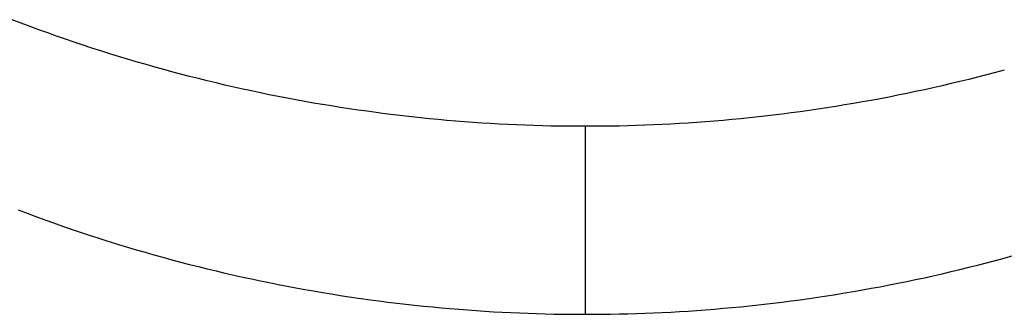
# Model space of a CAD drawing. Extents: x 0 to 594, y 0 to 420.
# Tile 40 of 157: x 73.658 to 74.4, y 288.527 to 288.749. Entities that reach past the tile are written whole.
import ezdxf

# ---------------------------------------------------------------- set-up
doc = ezdxf.new("R2010")
doc.units = 0
doc.header["$LTSCALE"] = 32.67
doc.layers.get('0').update_dxf_attribs({"linetype": 'CONTINUOUS'})

msp = doc.modelspace()

# ---------------------------------------------------------------- linework, layer by layer
at = {"color": 7, "linetype": 'CONTINUOUS'}
for p, q in [((73.65901, 288.74652), (73.65233, 288.74907)), ((73.66568, 288.74401), (73.65901, 288.74652)), ((73.67235, 288.74156), (73.66568, 288.74401)), ((73.67901, 288.73914), (73.67235, 288.74156)), ((73.68568, 288.73678), (73.67901, 288.73914)), ((73.69235, 288.73446), (73.68568, 288.73678)), ((73.69901, 288.73218), (73.69235, 288.73446)), ((73.70567, 288.72995), (73.69901, 288.73218)), ((73.71234, 288.72775), (73.70567, 288.72995)), ((73.719, 288.72561), (73.71234, 288.72775)), ((73.72567, 288.7235), (73.719, 288.72561)), ((73.73234, 288.72144), (73.72567, 288.7235)), ((73.73901, 288.71942), (73.73234, 288.72144)), ((73.74568, 288.71744), (73.73901, 288.71942)), ((73.75236, 288.7155), (73.74568, 288.71744)), ((73.75903, 288.71361), (73.75236, 288.7155)), ((73.76572, 288.71175), (73.75903, 288.71361)), ((73.7724, 288.70994), (73.76572, 288.71175)), ((73.77909, 288.70816), (73.7724, 288.70994)), ((73.78578, 288.70643), (73.77909, 288.70816)), ((74.39282, 288.70934), (74.38612, 288.70758)), ((74.3995, 288.71114), (74.39282, 288.70934)), ((73.79247, 288.70473), (73.78578, 288.70643)), ((73.79915, 288.70308), (73.79247, 288.70473)), ((73.80583, 288.70147), (73.79915, 288.70308)), ((73.81251, 288.6999), (73.80583, 288.70147)), ((74.35939, 288.70095), (74.35271, 288.69939)), ((74.36607, 288.70254), (74.35939, 288.70095)), ((74.37275, 288.70418), (74.36607, 288.70254)), ((74.37943, 288.70586), (74.37275, 288.70418)), ((74.38612, 288.70758), (74.37943, 288.70586)), ((73.81919, 288.69838), (73.81251, 288.6999)), ((73.82586, 288.69689), (73.81919, 288.69838)), ((73.83254, 288.69544), (73.82586, 288.69689)), ((73.83921, 288.69403), (73.83254, 288.69544)), ((73.84588, 288.69266), (73.83921, 288.69403)), ((74.32601, 288.69357), (74.31934, 288.69222)), ((74.33269, 288.69497), (74.32601, 288.69357)), ((74.33936, 288.6964), (74.33269, 288.69497)), ((74.34604, 288.69788), (74.33936, 288.6964)), ((74.35271, 288.69939), (74.34604, 288.69788)), ((73.85256, 288.69133), (73.84588, 288.69266)), ((73.85924, 288.69004), (73.85256, 288.69133)), ((73.86592, 288.68879), (73.85924, 288.69004)), ((73.8726, 288.68758), (73.86592, 288.68879)), ((73.87929, 288.6864), (73.8726, 288.68758)), ((73.88598, 288.68526), (73.87929, 288.6864)), ((74.28593, 288.68602), (74.27924, 288.6849)), ((74.29262, 288.68718), (74.28593, 288.68602)), ((74.2993, 288.68839), (74.29262, 288.68718)), ((74.30598, 288.68962), (74.2993, 288.68839)), ((74.31266, 288.6909), (74.30598, 288.68962)), ((74.31934, 288.69222), (74.31266, 288.6909)), ((73.89268, 288.68416), (73.88598, 288.68526)), ((73.89938, 288.6831), (73.89268, 288.68416)), ((73.90609, 288.68208), (73.89938, 288.6831)), ((73.91281, 288.68109), (73.90609, 288.68208)), ((73.91954, 288.68014), (73.91281, 288.68109)), ((73.92627, 288.67923), (73.91954, 288.68014)), ((73.93301, 288.67835), (73.92627, 288.67923)), ((73.93975, 288.67751), (73.93301, 288.67835)), ((74.23894, 288.67893), (74.2322, 288.67807)), ((74.24567, 288.67983), (74.23894, 288.67893)), ((74.2524, 288.68077), (74.24567, 288.67983)), ((74.25912, 288.68175), (74.2524, 288.68077)), ((74.26583, 288.68276), (74.25912, 288.68175)), ((74.27254, 288.68381), (74.26583, 288.68276)), ((74.27924, 288.6849), (74.27254, 288.68381)), ((73.94646, 288.67672), (73.93975, 288.67751)), ((73.95315, 288.67596), (73.94646, 288.67672)), ((73.95983, 288.67525), (73.95315, 288.67596)), ((73.96648, 288.67457), (73.95983, 288.67525)), ((73.97312, 288.67393), (73.96648, 288.67457)), ((73.97974, 288.67333), (73.97312, 288.67393)), ((73.98634, 288.67277), (73.97974, 288.67333)), ((73.99293, 288.67225), (73.98634, 288.67277)), ((73.9995, 288.67177), (73.99293, 288.67225)), ((74.00605, 288.67132), (73.9995, 288.67177)), ((74.01259, 288.67091), (74.00605, 288.67132)), ((74.01912, 288.67054), (74.01259, 288.67091)), ((74.15486, 288.67091), (74.14834, 288.67054)), ((74.1614, 288.67132), (74.15486, 288.67091)), ((74.16796, 288.67177), (74.1614, 288.67132)), ((74.17453, 288.67225), (74.16796, 288.67177)), ((74.18112, 288.67277), (74.17453, 288.67225)), ((74.18772, 288.67333), (74.18112, 288.67277)), ((74.19434, 288.67393), (74.18772, 288.67333)), ((74.20098, 288.67457), (74.19434, 288.67393)), ((74.20763, 288.67525), (74.20098, 288.67457)), ((74.21431, 288.67596), (74.20763, 288.67525)), ((74.21877, 288.67646), (74.21431, 288.67596)), ((74.22547, 288.67725), (74.21877, 288.67646)), ((74.2322, 288.67807), (74.22547, 288.67725)), ((74.02563, 288.67021), (74.01912, 288.67054)), ((74.03213, 288.66991), (74.02563, 288.67021)), ((74.03862, 288.66965), (74.03213, 288.66991)), ((74.04509, 288.66943), (74.03862, 288.66965)), ((74.05156, 288.66924), (74.04509, 288.66943)), ((74.05801, 288.66909), (74.05156, 288.66924)), ((74.06445, 288.66898), (74.05801, 288.66909)), ((74.07088, 288.6689), (74.06445, 288.66898)), ((74.0773, 288.66886), (74.07088, 288.6689)), ((74.08372, 288.66885), (74.0773, 288.66886)), ((74.11589, 288.66924), (74.10944, 288.66909)), ((74.12236, 288.66943), (74.11589, 288.66924)), ((74.12883, 288.66965), (74.12236, 288.66943)), ((74.13532, 288.66991), (74.12883, 288.66965)), ((74.14182, 288.67021), (74.13532, 288.66991)), ((74.14834, 288.67054), (74.14182, 288.67021)), ((73.65678, 288.60594), (73.66345, 288.60342)), ((73.66345, 288.60342), (73.67012, 288.60095)), ((73.67012, 288.60095), (73.67679, 288.59852)), ((73.67679, 288.59852), (73.68346, 288.59614)), ((73.68346, 288.59614), (73.69012, 288.5938)), ((73.69012, 288.5938), (73.69679, 288.59151)), ((73.69679, 288.59151), (73.70345, 288.58926)), ((73.70345, 288.58926), (73.71012, 288.58706)), ((73.71012, 288.58706), (73.71678, 288.5849)), ((73.71678, 288.5849), (73.72345, 288.58278)), ((73.72345, 288.58278), (73.73012, 288.5807)), ((73.73901, 288.578), (73.74568, 288.57602)), ((73.74568, 288.57602), (73.75236, 288.57408)), ((73.75236, 288.57408), (73.75903, 288.57219)), ((73.75903, 288.57219), (73.76572, 288.57033)), ((73.76572, 288.57033), (73.7724, 288.56851)), ((73.7724, 288.56851), (73.77909, 288.56674)), ((74.38612, 288.56616), (74.39282, 288.56792)), ((74.39282, 288.56792), (74.3995, 288.56972)), ((74.3995, 288.56972), (74.40619, 288.57157)), ((73.77909, 288.56674), (73.78578, 288.565)), ((73.78578, 288.565), (73.79247, 288.56331)), ((73.79247, 288.56331), (73.79915, 288.56166)), ((73.79915, 288.56166), (73.80583, 288.56005)), ((73.80583, 288.56005), (73.81251, 288.55848)), ((74.35939, 288.55953), (74.36607, 288.56112)), ((74.36607, 288.56112), (74.37275, 288.56276)), ((74.37275, 288.56276), (74.37943, 288.56444)), ((74.37943, 288.56444), (74.38612, 288.56616)), ((73.81251, 288.55848), (73.81919, 288.55695)), ((73.81919, 288.55695), (73.82586, 288.55547)), ((73.82586, 288.55547), (73.83254, 288.55402)), ((73.83254, 288.55402), (73.83921, 288.55261)), ((73.83921, 288.55261), (73.84588, 288.55124)), ((74.32601, 288.55215), (74.33269, 288.55355)), ((74.33269, 288.55355), (74.33936, 288.55498)), ((74.33936, 288.55498), (74.34604, 288.55646)), ((74.34604, 288.55646), (74.35271, 288.55797)), ((74.35271, 288.55797), (74.35939, 288.55953)), ((73.84588, 288.55124), (73.85256, 288.54991)), ((73.85256, 288.54991), (73.85924, 288.54862)), ((73.85924, 288.54862), (73.86592, 288.54737)), ((73.86592, 288.54737), (73.8726, 288.54616)), ((73.8726, 288.54616), (73.87929, 288.54498)), ((73.87929, 288.54498), (73.88598, 288.54384)), ((74.28593, 288.5446), (74.29262, 288.54576)), ((74.29262, 288.54576), (74.2993, 288.54696)), ((74.2993, 288.54696), (74.30598, 288.5482)), ((74.30598, 288.5482), (74.31266, 288.54948)), ((74.31266, 288.54948), (74.31934, 288.5508)), ((74.31934, 288.5508), (74.32601, 288.55215)), ((73.88598, 288.54384), (73.89268, 288.54274)), ((73.89268, 288.54274), (73.89938, 288.54168)), ((73.89938, 288.54168), (73.90609, 288.54066)), ((73.90609, 288.54066), (73.91281, 288.53967)), ((73.92178, 288.53841), (73.92852, 288.53751)), ((73.92852, 288.53751), (73.93526, 288.53665)), ((74.2322, 288.53665), (74.23894, 288.53751)), ((74.23894, 288.53751), (74.24567, 288.53841)), ((74.24567, 288.53841), (74.2524, 288.53935)), ((74.2524, 288.53935), (74.25912, 288.54033)), ((74.25912, 288.54033), (74.26583, 288.54134)), ((74.26583, 288.54134), (74.27254, 288.54239)), ((74.27254, 288.54239), (74.27924, 288.54347)), ((74.27924, 288.54347), (74.28593, 288.5446)), ((73.93526, 288.53665), (73.94199, 288.53582)), ((73.94199, 288.53582), (73.94869, 288.53504)), ((73.94869, 288.53504), (73.95538, 288.5343)), ((73.95538, 288.5343), (73.96205, 288.53359)), ((73.96205, 288.53359), (73.9687, 288.53293)), ((73.9687, 288.53293), (73.97533, 288.53231)), ((73.97533, 288.53231), (73.98194, 288.53172)), ((73.98194, 288.53172), (73.98854, 288.53117)), ((73.98854, 288.53117), (73.99512, 288.53066)), ((73.99512, 288.53066), (74.00168, 288.53019)), ((74.00168, 288.53019), (74.00823, 288.52976)), ((74.1614, 288.5299), (74.16796, 288.53035)), ((74.16796, 288.53035), (74.17453, 288.53083)), ((74.17453, 288.53083), (74.18112, 288.53135)), ((74.18112, 288.53135), (74.18772, 288.53191)), ((74.18772, 288.53191), (74.19434, 288.53251)), ((74.19434, 288.53251), (74.20098, 288.53315)), ((74.20098, 288.53315), (74.20763, 288.53383)), ((74.20763, 288.53383), (74.21431, 288.53454)), ((74.21431, 288.53454), (74.221, 288.5353)), ((74.221, 288.5353), (74.22771, 288.5361)), ((74.22771, 288.5361), (74.2322, 288.53665)), ((74.00823, 288.52976), (74.01477, 288.52936)), ((74.01477, 288.52936), (74.02129, 288.529)), ((74.02129, 288.529), (74.0278, 288.52868)), ((74.0278, 288.52868), (74.03429, 288.5284)), ((74.03429, 288.5284), (74.04078, 288.52815)), ((74.04078, 288.52815), (74.04725, 288.52794)), ((74.04725, 288.52794), (74.05371, 288.52776)), ((74.05371, 288.52776), (74.06016, 288.52763)), ((74.06016, 288.52763), (74.06659, 288.52752)), ((74.06659, 288.52752), (74.08372, 288.52743)), ((74.08372, 288.52743), (74.09013, 288.52744)), ((74.09013, 288.52744), (74.09656, 288.52748)), ((74.09656, 288.52748), (74.10299, 288.52756)), ((74.10299, 288.52756), (74.10944, 288.52767)), ((74.10944, 288.52767), (74.11589, 288.52782)), ((74.11589, 288.52782), (74.12236, 288.52801)), ((74.12236, 288.52801), (74.12883, 288.52823)), ((74.12883, 288.52823), (74.13532, 288.52849)), ((74.13532, 288.52849), (74.14182, 288.52879)), ((74.14182, 288.52879), (74.14834, 288.52912)), ((74.14834, 288.52912), (74.15486, 288.52949)), ((74.15486, 288.52949), (74.1614, 288.5299))]:
    msp.add_line(p, q, dxfattribs=at)
at = {"color": 9, "linetype": 'CONTINUOUS'}
msp.add_line((74.08372, 288.66885), (74.08372, 288.52743), dxfattribs=at)
at = {"color": 7, "linetype": 'CONTINUOUS'}
for points in [[(74.10944, 288.66909), (74.10299, 288.66898), (74.10085, 288.66895), (74.08372, 288.66885)], [(73.73012, 288.5807), (73.73234, 288.58002), (73.73901, 288.578)], [(73.91281, 288.53967), (73.91505, 288.53935), (73.92178, 288.53841)]]:
    msp.add_lwpolyline(points, dxfattribs=at)

doc.saveas('drawing.dxf')
